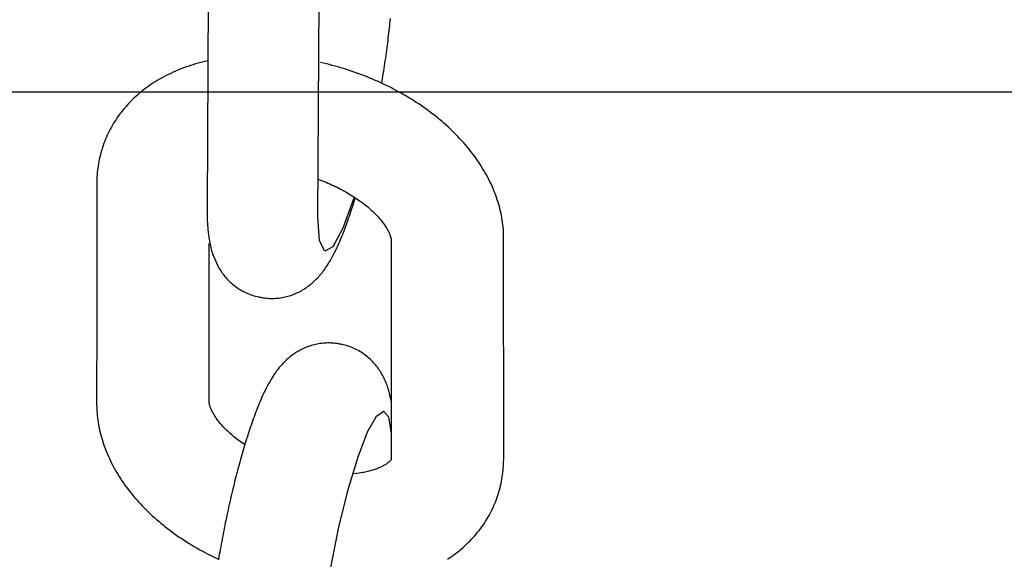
# Model space of a CAD drawing. Extents: x -169 to 6736, y -208 to 3022.
# Tile 176 of 256: x 1709.767 to 1710.797, y 419.518 to 420.083. Entities that reach past the tile are written whole.
import ezdxf

# ---------------------------------------------------------------- set-up
doc = ezdxf.new("R2010")
doc.units = 0
doc.header["$MEASUREMENT"] = 0
doc.layers.add('FREEZE-LINES', color=8, linetype='CONTINUOUS')
doc.layers.add('SPILL-BUCKET', color=1, linetype='CONTINUOUS')

msp = doc.modelspace()

# ---------------------------------------------------------------- linework, layer by layer
at = {"layer": 'FREEZE-LINES', "linetype": 'Continuous'}
msp.add_line((1130.21218, 420.00736), (1904.5822, 420.00736), dxfattribs=at)
at = {"layer": 'SPILL-BUCKET', "color": 1, "linetype": 'Continuous'}
for p, q in [((1709.96411, 420.11442), (1709.96291, 419.88602)), ((1710.07895, 419.87642), (1710.08015, 420.10324)), ((1710.15342, 420.07137), (1710.15369, 420.07391)), ((1710.15369, 420.07391), (1710.15396, 420.07644)), ((1710.15396, 420.07644), (1710.15421, 420.07896)), ((1710.15421, 420.07896), (1710.15446, 420.08145)), ((1710.15446, 420.08145), (1710.15469, 420.08394)), ((1710.15222, 420.06106), (1710.15253, 420.06366)), ((1710.15253, 420.06366), (1710.15284, 420.06624)), ((1710.15284, 420.06624), (1710.15313, 420.06881)), ((1710.15313, 420.06881), (1710.15342, 420.07137)), ((1710.15121, 420.05319), (1710.15156, 420.05582)), ((1710.15156, 420.05582), (1710.15189, 420.05845)), ((1710.15189, 420.05845), (1710.15222, 420.06106)), ((1710.14975, 420.04254), (1710.15013, 420.04522)), ((1710.15013, 420.04522), (1710.1505, 420.04789)), ((1710.1505, 420.04789), (1710.15086, 420.05054)), ((1710.15086, 420.05054), (1710.15121, 420.05319)), ((1709.94019, 420.03297), (1709.93758, 420.03199)), ((1709.94283, 420.0339), (1709.94019, 420.03297)), ((1709.9455, 420.0348), (1709.94283, 420.0339)), ((1709.94819, 420.03567), (1709.9455, 420.0348)), ((1709.9509, 420.0365), (1709.94819, 420.03567)), ((1709.95364, 420.03729), (1709.9509, 420.0365)), ((1709.9564, 420.03805), (1709.95364, 420.03729)), ((1709.95918, 420.03877), (1709.9564, 420.03805)), ((1709.96372, 420.03985), (1709.95918, 420.03877)), ((1710.08479, 420.03723), (1710.08145, 420.03799)), ((1710.08783, 420.03651), (1710.08479, 420.03723)), ((1710.09087, 420.03575), (1710.08783, 420.03651)), ((1710.09389, 420.03496), (1710.09087, 420.03575)), ((1710.09692, 420.03414), (1710.09389, 420.03496)), ((1710.09993, 420.0333), (1710.09692, 420.03414)), ((1710.10294, 420.03242), (1710.09993, 420.0333)), ((1710.14813, 420.03174), (1710.14855, 420.03445)), ((1710.14855, 420.03445), (1710.14896, 420.03716)), ((1710.14896, 420.03716), (1710.14935, 420.03985)), ((1710.14935, 420.03985), (1710.14975, 420.04254)), ((1709.9177, 420.02294), (1709.91536, 420.02166)), ((1709.92008, 420.02419), (1709.9177, 420.02294)), ((1709.92248, 420.02541), (1709.92008, 420.02419)), ((1709.92493, 420.02659), (1709.92248, 420.02541)), ((1709.92739, 420.02774), (1709.92493, 420.02659)), ((1709.9299, 420.02886), (1709.92739, 420.02774)), ((1709.93243, 420.02993), (1709.9299, 420.02886)), ((1709.93499, 420.03098), (1709.93243, 420.02993)), ((1709.93758, 420.03199), (1709.93499, 420.03098)), ((1710.10594, 420.03151), (1710.10294, 420.03242)), ((1710.10893, 420.03057), (1710.10594, 420.03151)), ((1710.11191, 420.0296), (1710.10893, 420.03057)), ((1710.11488, 420.0286), (1710.11191, 420.0296)), ((1710.11784, 420.02758), (1710.11488, 420.0286)), ((1710.12079, 420.02652), (1710.11784, 420.02758)), ((1710.12372, 420.02544), (1710.12079, 420.02652)), ((1710.12665, 420.02432), (1710.12372, 420.02544)), ((1710.12956, 420.02318), (1710.12665, 420.02432)), ((1710.13246, 420.02201), (1710.12956, 420.02318)), ((1710.14638, 420.02082), (1710.14683, 420.02356)), ((1710.14683, 420.02356), (1710.14727, 420.0263)), ((1710.14727, 420.0263), (1710.14771, 420.02902)), ((1710.14771, 420.02902), (1710.14813, 420.03174)), ((1709.90204, 420.01329), (1709.89995, 420.01179)), ((1709.90417, 420.01476), (1709.90204, 420.01329)), ((1709.90634, 420.01621), (1709.90417, 420.01476)), ((1709.90854, 420.01761), (1709.90634, 420.01621)), ((1709.91078, 420.01899), (1709.90854, 420.01761)), ((1709.91305, 420.02034), (1709.91078, 420.01899)), ((1709.91536, 420.02166), (1709.91305, 420.02034)), ((1710.13535, 420.02081), (1710.13246, 420.02201)), ((1710.13822, 420.01958), (1710.13535, 420.02081)), ((1710.14107, 420.01832), (1710.13822, 420.01958)), ((1710.14391, 420.01704), (1710.14107, 420.01832)), ((1710.14674, 420.01573), (1710.14391, 420.01704)), ((1710.14561, 420.01624), (1710.14592, 420.01808)), ((1710.14592, 420.01808), (1710.14638, 420.02082)), ((1710.14955, 420.01439), (1710.14674, 420.01573)), ((1710.15234, 420.01302), (1710.14955, 420.01439)), ((1710.15512, 420.01163), (1710.15234, 420.01302)), ((1709.8882, 420.0022), (1709.88638, 420.00051)), ((1709.89006, 420.00387), (1709.8882, 420.0022)), ((1709.89196, 420.0055), (1709.89006, 420.00387)), ((1709.8939, 420.00712), (1709.89196, 420.0055)), ((1709.89588, 420.0087), (1709.8939, 420.00712)), ((1709.8979, 420.01026), (1709.89588, 420.0087)), ((1709.89995, 420.01179), (1709.8979, 420.01026)), ((1710.15787, 420.01021), (1710.15512, 420.01163)), ((1710.16061, 420.00876), (1710.15787, 420.01021)), ((1710.16333, 420.00729), (1710.16061, 420.00876)), ((1710.16603, 420.00579), (1710.16333, 420.00729)), ((1710.16871, 420.00426), (1710.16603, 420.00579)), ((1710.17137, 420.00271), (1710.16871, 420.00426)), ((1710.17401, 420.00113), (1710.17137, 420.00271)), ((1709.87789, 419.99167), (1709.87631, 419.98984)), ((1709.87951, 419.99349), (1709.87789, 419.99167)), ((1709.88116, 419.99528), (1709.87951, 419.99349)), ((1709.88286, 419.99705), (1709.88116, 419.99528)), ((1709.8846, 419.99879), (1709.88286, 419.99705)), ((1709.88638, 420.00051), (1709.8846, 419.99879)), ((1710.17662, 419.99953), (1710.17401, 420.00113)), ((1710.17922, 419.9979), (1710.17662, 419.99953)), ((1710.18179, 419.99624), (1710.17922, 419.9979)), ((1710.18434, 419.99456), (1710.18179, 419.99624)), ((1710.18686, 419.99286), (1710.18434, 419.99456)), ((1710.18936, 419.99113), (1710.18686, 419.99286)), ((1709.87042, 419.98227), (1709.86905, 419.98032)), ((1709.87183, 419.98419), (1709.87042, 419.98227)), ((1709.87329, 419.9861), (1709.87183, 419.98419)), ((1709.87478, 419.98797), (1709.87329, 419.9861)), ((1709.87631, 419.98984), (1709.87478, 419.98797)), ((1710.19183, 419.98938), (1710.18936, 419.99113)), ((1710.19428, 419.9876), (1710.19183, 419.98938)), ((1710.1967, 419.9858), (1710.19428, 419.9876)), ((1710.1991, 419.98397), (1710.1967, 419.9858)), ((1710.20146, 419.98212), (1710.1991, 419.98397)), ((1710.2038, 419.98025), (1710.20146, 419.98212)), ((1709.864, 419.97236), (1709.86284, 419.97032)), ((1709.8652, 419.97438), (1709.864, 419.97236)), ((1709.86644, 419.97638), (1709.8652, 419.97438)), ((1709.86773, 419.97836), (1709.86644, 419.97638)), ((1709.86905, 419.98032), (1709.86773, 419.97836)), ((1710.20611, 419.97836), (1710.2038, 419.98025)), ((1710.20839, 419.97644), (1710.20611, 419.97836)), ((1710.21064, 419.97451), (1710.20839, 419.97644)), ((1710.21286, 419.97255), (1710.21064, 419.97451)), ((1710.21504, 419.97057), (1710.21286, 419.97255)), ((1709.85864, 419.962), (1709.8577, 419.95988)), ((1709.85963, 419.9641), (1709.85864, 419.962)), ((1709.86066, 419.96619), (1709.85963, 419.9641)), ((1709.86173, 419.96826), (1709.86066, 419.96619)), ((1709.86284, 419.97032), (1709.86173, 419.96826)), ((1710.2172, 419.96856), (1710.21504, 419.97057)), ((1710.21932, 419.96654), (1710.2172, 419.96856)), ((1710.22141, 419.9645), (1710.21932, 419.96654)), ((1710.22347, 419.96244), (1710.22141, 419.9645)), ((1710.22549, 419.96036), (1710.22347, 419.96244)), ((1709.85435, 419.95125), (1709.85397, 419.95009)), ((1709.85512, 419.95343), (1709.85435, 419.95125)), ((1709.85594, 419.95559), (1709.85512, 419.95343)), ((1709.8568, 419.95775), (1709.85594, 419.95559)), ((1709.8577, 419.95988), (1709.8568, 419.95775)), ((1710.22747, 419.95826), (1710.22549, 419.96036)), ((1710.22942, 419.95614), (1710.22747, 419.95826)), ((1710.23133, 419.95401), (1710.22942, 419.95614)), ((1710.2332, 419.95185), (1710.23133, 419.95401)), ((1710.23504, 419.94968), (1710.2332, 419.95185)), ((1709.85134, 419.94129), (1709.85079, 419.93906)), ((1709.85193, 419.94352), (1709.85134, 419.94129)), ((1709.85258, 419.94574), (1709.85193, 419.94352)), ((1709.8529, 419.94677), (1709.85258, 419.94574)), ((1709.85324, 419.9478), (1709.8529, 419.94677)), ((1709.85358, 419.94894), (1709.85322, 419.94781)), ((1709.85397, 419.95009), (1709.8536, 419.94893)), ((1710.23683, 419.9475), (1710.23504, 419.94968)), ((1710.23859, 419.9453), (1710.23683, 419.9475)), ((1710.24031, 419.94309), (1710.23859, 419.9453)), ((1710.24199, 419.94086), (1710.24031, 419.94309)), ((1710.24363, 419.93862), (1710.24199, 419.94086)), ((1709.84901, 419.93001), (1709.84867, 419.92772)), ((1709.84938, 419.93228), (1709.84901, 419.93001)), ((1709.84981, 419.93455), (1709.84938, 419.93228)), ((1709.85027, 419.93681), (1709.84981, 419.93455)), ((1709.85079, 419.93906), (1709.85027, 419.93681)), ((1710.24522, 419.93637), (1710.24363, 419.93862)), ((1710.24678, 419.9341), (1710.24522, 419.93637)), ((1710.24829, 419.93182), (1710.24678, 419.9341)), ((1710.24976, 419.92954), (1710.24829, 419.93182)), ((1709.84793, 419.92081), (1709.84777, 419.9185)), ((1709.84813, 419.92312), (1709.84793, 419.92081)), ((1709.84838, 419.92543), (1709.84813, 419.92312)), ((1709.84867, 419.92772), (1709.84838, 419.92543)), ((1710.25119, 419.92724), (1710.24976, 419.92954)), ((1710.25257, 419.92493), (1710.25119, 419.92724)), ((1710.25391, 419.92262), (1710.25257, 419.92493)), ((1710.2552, 419.9203), (1710.25391, 419.92262)), ((1710.25645, 419.91796), (1710.2552, 419.9203)), ((1709.84756, 419.91132), (1709.8475, 419.7705)), ((1709.84758, 419.91384), (1709.84756, 419.91258)), ((1709.84756, 419.91258), (1709.84756, 419.91132)), ((1709.84765, 419.91617), (1709.84758, 419.91384)), ((1709.84777, 419.9185), (1709.84765, 419.91617)), ((1710.07916, 419.9159), (1710.08255, 419.91464)), ((1710.08142, 419.91506), (1710.08342, 419.91429)), ((1710.08342, 419.91429), (1710.08541, 419.91351)), ((1710.08541, 419.91351), (1710.08739, 419.91271)), ((1710.08739, 419.91271), (1710.08935, 419.91188)), ((1710.08935, 419.91188), (1710.09129, 419.91104)), ((1710.09129, 419.91104), (1710.09322, 419.91018)), ((1710.09322, 419.91018), (1710.09513, 419.9093)), ((1710.09513, 419.9093), (1710.09702, 419.90841)), ((1710.25766, 419.91563), (1710.25645, 419.91796)), ((1710.25883, 419.91328), (1710.25766, 419.91563)), ((1710.25994, 419.91093), (1710.25883, 419.91328)), ((1710.26102, 419.90857), (1710.25994, 419.91093)), ((1710.09702, 419.90841), (1710.09889, 419.9075)), ((1710.09889, 419.9075), (1710.10074, 419.90657)), ((1710.10074, 419.90657), (1710.10257, 419.90563)), ((1710.10257, 419.90563), (1710.10438, 419.90467)), ((1710.10438, 419.90467), (1710.10616, 419.9037)), ((1710.10616, 419.9037), (1710.10792, 419.90272)), ((1710.10792, 419.90272), (1710.10965, 419.90172)), ((1710.10965, 419.90172), (1710.11137, 419.90072)), ((1710.11137, 419.90072), (1710.11305, 419.8997)), ((1710.11305, 419.8997), (1710.11471, 419.89867)), ((1710.26204, 419.90622), (1710.26102, 419.90857)), ((1710.26303, 419.90385), (1710.26204, 419.90622)), ((1710.26396, 419.90149), (1710.26303, 419.90385)), ((1710.26486, 419.89911), (1710.26396, 419.90149)), ((1710.2657, 419.89675), (1710.26486, 419.89911)), ((1710.11686, 419.89725), (1710.10504, 419.86472)), ((1710.11471, 419.89867), (1710.11633, 419.89763)), ((1710.11503, 419.88717), (1710.11563, 419.88905)), ((1710.11563, 419.88905), (1710.11601, 419.89023)), ((1710.11601, 419.89023), (1710.11638, 419.89142)), ((1710.11633, 419.89763), (1710.11793, 419.89658)), ((1710.11638, 419.89142), (1710.11712, 419.89376)), ((1710.11712, 419.89376), (1710.11785, 419.89614)), ((1710.11785, 419.89614), (1710.11797, 419.89655)), ((1710.11793, 419.89658), (1710.1195, 419.89553)), ((1710.1195, 419.89553), (1710.12105, 419.89446)), ((1710.12105, 419.89446), (1710.12255, 419.89339)), ((1710.12255, 419.89339), (1710.12403, 419.89232)), ((1710.12403, 419.89232), (1710.12548, 419.89124)), ((1710.12548, 419.89124), (1710.12689, 419.89015)), ((1710.12689, 419.89015), (1710.12827, 419.88907)), ((1710.12827, 419.88907), (1710.12962, 419.88798)), ((1710.26651, 419.89437), (1710.2657, 419.89675)), ((1710.26726, 419.892), (1710.26651, 419.89437)), ((1710.26798, 419.88961), (1710.26726, 419.892)), ((1710.26864, 419.88724), (1710.26798, 419.88961)), ((1709.96291, 419.88602), (1709.96291, 419.88495)), ((1709.96291, 419.88495), (1709.96291, 419.88388)), ((1709.96291, 419.88388), (1709.96292, 419.88159)), ((1709.96292, 419.88159), (1709.96295, 419.87933)), ((1709.96295, 419.87933), (1709.963, 419.87705)), ((1710.11181, 419.87738), (1710.11257, 419.87964)), ((1710.11257, 419.87964), (1710.11333, 419.88194)), ((1710.11333, 419.88194), (1710.11404, 419.88409)), ((1710.11404, 419.88409), (1710.11475, 419.88628)), ((1710.11475, 419.88628), (1710.11489, 419.88672)), ((1710.11489, 419.88672), (1710.11503, 419.88717)), ((1710.12962, 419.88798), (1710.13094, 419.88689)), ((1710.13094, 419.88689), (1710.13222, 419.8858)), ((1710.13222, 419.8858), (1710.13346, 419.88471)), ((1710.13346, 419.88471), (1710.13467, 419.88362)), ((1710.13467, 419.88362), (1710.13585, 419.88254)), ((1710.13585, 419.88254), (1710.13699, 419.88145)), ((1710.13699, 419.88145), (1710.13809, 419.88038)), ((1710.13809, 419.88038), (1710.13915, 419.87931)), ((1710.13915, 419.87931), (1710.14018, 419.87824)), ((1710.14018, 419.87824), (1710.14118, 419.87718)), ((1710.26926, 419.88486), (1710.26864, 419.88724)), ((1710.26984, 419.88249), (1710.26926, 419.88486)), ((1710.27037, 419.88011), (1710.26984, 419.88249)), ((1710.27086, 419.87773), (1710.27037, 419.88011)), ((1709.963, 419.87705), (1709.96307, 419.8748)), ((1709.96307, 419.8748), (1709.96316, 419.87248)), ((1709.96316, 419.87248), (1709.96328, 419.87019)), ((1709.96328, 419.87019), (1709.96342, 419.86781)), ((1710.08068, 419.85133), (1710.07895, 419.87642)), ((1710.10784, 419.86621), (1710.10866, 419.86843)), ((1710.10866, 419.86843), (1710.10945, 419.87064)), ((1710.10945, 419.87064), (1710.11025, 419.87288)), ((1710.11025, 419.87288), (1710.11103, 419.87512)), ((1710.11103, 419.87512), (1710.11181, 419.87738)), ((1710.14118, 419.87718), (1710.14214, 419.87613)), ((1710.14214, 419.87613), (1710.14306, 419.87509)), ((1710.14306, 419.87509), (1710.14394, 419.87406)), ((1710.14394, 419.87406), (1710.14479, 419.87304)), ((1710.14479, 419.87304), (1710.1456, 419.87203)), ((1710.1456, 419.87203), (1710.14638, 419.87104)), ((1710.14638, 419.87104), (1710.14712, 419.87006)), ((1710.14712, 419.87006), (1710.14782, 419.8691)), ((1710.14782, 419.8691), (1710.14849, 419.86814)), ((1710.14849, 419.86814), (1710.14912, 419.86721)), ((1710.2713, 419.87536), (1710.27086, 419.87773)), ((1710.2717, 419.87299), (1710.2713, 419.87536)), ((1710.27205, 419.87061), (1710.2717, 419.87299)), ((1710.27236, 419.86825), (1710.27205, 419.87061)), ((1710.27262, 419.86588), (1710.27236, 419.86825)), ((1709.96342, 419.86781), (1709.96359, 419.86546)), ((1709.96359, 419.86546), (1709.96381, 419.86298)), ((1709.96381, 419.86298), (1709.96406, 419.86053)), ((1709.96406, 419.86053), (1709.96436, 419.85794)), ((1709.96436, 419.85794), (1709.96471, 419.85535)), ((1710.10504, 419.86472), (1710.0944, 419.84517)), ((1710.10445, 419.85742), (1710.10533, 419.85964)), ((1710.10533, 419.85964), (1710.10618, 419.86181)), ((1710.10618, 419.86181), (1710.10702, 419.86402)), ((1710.10702, 419.86402), (1710.10784, 419.86621)), ((1710.14912, 419.86721), (1710.14972, 419.8663)), ((1710.14972, 419.8663), (1710.15028, 419.8654)), ((1710.15028, 419.8654), (1710.15081, 419.86453)), ((1710.15081, 419.86453), (1710.15131, 419.86367)), ((1710.15131, 419.86367), (1710.15177, 419.86284)), ((1710.15177, 419.86284), (1710.1522, 419.86203)), ((1710.1522, 419.86203), (1710.1526, 419.86124)), ((1710.1526, 419.86124), (1710.15297, 419.86048)), ((1710.15297, 419.86048), (1710.15331, 419.85974)), ((1710.15331, 419.85974), (1710.15362, 419.85902)), ((1710.15362, 419.85902), (1710.15391, 419.85834)), ((1710.15391, 419.85834), (1710.15416, 419.85768)), ((1710.15416, 419.85768), (1710.15439, 419.85704)), ((1710.27284, 419.86353), (1710.27262, 419.86588)), ((1710.27301, 419.86116), (1710.27284, 419.86353)), ((1710.27314, 419.85881), (1710.27301, 419.86116)), ((1710.27317, 419.62329), (1710.27314, 419.85881)), ((1709.96471, 419.85535), (1709.96503, 419.85329)), ((1709.96503, 419.85329), (1709.96539, 419.85121)), ((1709.96519, 419.68309), (1709.96527, 419.84882)), ((1709.96539, 419.85121), (1709.96573, 419.84938)), ((1709.96573, 419.84938), (1709.96611, 419.84754)), ((1709.96611, 419.84754), (1709.96648, 419.84588)), ((1710.086, 419.84056), (1710.08068, 419.85133)), ((1710.0997, 419.84629), (1710.10071, 419.84853)), ((1710.10071, 419.84853), (1710.1017, 419.85081)), ((1710.1017, 419.85081), (1710.10263, 419.85301)), ((1710.10263, 419.85301), (1710.10356, 419.85524)), ((1710.10356, 419.85524), (1710.10445, 419.85742)), ((1710.15439, 419.85704), (1710.15459, 419.85643)), ((1710.15459, 419.85643), (1710.15477, 419.85585)), ((1710.15477, 419.85585), (1710.15493, 419.85531)), ((1710.15493, 419.85531), (1710.15507, 419.85479)), ((1710.15507, 419.85479), (1710.15518, 419.8543)), ((1710.15518, 419.8543), (1710.15528, 419.85384)), ((1710.15528, 419.85384), (1710.15536, 419.85341)), ((1710.15536, 419.85341), (1710.15542, 419.853)), ((1710.15542, 419.853), (1710.15547, 419.85264)), ((1710.15553, 419.85151), (1710.15544, 419.62328)), ((1710.15547, 419.85264), (1710.1555, 419.8523)), ((1710.1555, 419.8523), (1710.15552, 419.85199)), ((1710.15552, 419.85199), (1710.15553, 419.85173)), ((1710.15553, 419.85173), (1710.15553, 419.85151)), ((1709.96648, 419.84588), (1709.96689, 419.8442)), ((1709.96689, 419.8442), (1709.96728, 419.84266)), ((1709.96728, 419.84266), (1709.96772, 419.84111)), ((1709.96772, 419.84111), (1709.96814, 419.83966)), ((1709.96814, 419.83966), (1709.9686, 419.8382)), ((1709.97565, 419.82255), (1709.9686, 419.8382)), ((1710.0944, 419.84517), (1710.086, 419.84056)), ((1710.09409, 419.83493), (1710.0952, 419.83704)), ((1710.0952, 419.83704), (1710.09638, 419.83933)), ((1710.09638, 419.83933), (1710.09752, 419.84166)), ((1710.09752, 419.84166), (1710.09862, 419.84396)), ((1710.09862, 419.84396), (1710.0997, 419.84629)), ((1710.08881, 419.82597), (1710.08983, 419.82758)), ((1710.08983, 419.82758), (1710.09081, 419.82919)), ((1710.09081, 419.82919), (1710.09189, 419.83101)), ((1710.09189, 419.83101), (1710.09294, 419.83285)), ((1710.09294, 419.83285), (1710.09409, 419.83493)), ((1709.97565, 419.82255), (1709.9764, 419.82133)), ((1709.9764, 419.82133), (1709.97718, 419.82011)), ((1709.97718, 419.82011), (1709.97799, 419.81891)), ((1709.97799, 419.81891), (1709.97883, 419.81772)), ((1709.97883, 419.81772), (1709.9797, 419.81654)), ((1709.9797, 419.81654), (1709.98061, 419.81538)), ((1710.08129, 419.81578), (1710.08224, 419.81691)), ((1710.08224, 419.81691), (1710.08316, 419.81805)), ((1710.08316, 419.81805), (1710.0841, 419.81926)), ((1710.0841, 419.81926), (1710.08501, 419.82048)), ((1710.08501, 419.82048), (1710.08597, 419.82179)), ((1710.08597, 419.82179), (1710.08689, 419.8231)), ((1710.08689, 419.8231), (1710.08787, 419.82453)), ((1710.08787, 419.82453), (1710.08881, 419.82597)), ((1709.98061, 419.81538), (1709.98154, 419.81423)), ((1709.98154, 419.81423), (1709.9825, 419.81309)), ((1709.9825, 419.81309), (1709.98361, 419.81184)), ((1709.98361, 419.81184), (1709.98476, 419.81062)), ((1709.98476, 419.81062), (1709.98595, 419.80942)), ((1709.98595, 419.80942), (1709.98717, 419.80825)), ((1709.98717, 419.80825), (1709.98843, 419.80711)), ((1709.98843, 419.80711), (1709.98972, 419.806)), ((1710.07119, 419.80585), (1710.07229, 419.80676)), ((1710.07229, 419.80676), (1710.07336, 419.80768)), ((1710.07336, 419.80768), (1710.07441, 419.80863)), ((1710.07441, 419.80863), (1710.07544, 419.80958)), ((1710.07544, 419.80958), (1710.07646, 419.81057)), ((1710.07646, 419.81057), (1710.07744, 419.81156)), ((1710.07744, 419.81156), (1710.07843, 419.81258)), ((1710.07843, 419.81258), (1710.07939, 419.81362)), ((1710.07939, 419.81362), (1710.08035, 419.81469)), ((1710.08035, 419.81469), (1710.08129, 419.81578)), ((1709.98972, 419.806), (1709.99104, 419.80493)), ((1709.99104, 419.80493), (1709.99239, 419.80389)), ((1709.99239, 419.80389), (1709.99377, 419.80288)), ((1709.99377, 419.80288), (1709.99518, 419.80192)), ((1709.99518, 419.80192), (1709.99661, 419.80099)), ((1709.99661, 419.80099), (1709.99807, 419.8001)), ((1709.99807, 419.8001), (1709.99955, 419.79925)), ((1709.99955, 419.79925), (1710.00105, 419.79845)), ((1710.00105, 419.79845), (1710.00257, 419.79769)), ((1710.00257, 419.79769), (1710.00411, 419.79696)), ((1710.00411, 419.79696), (1710.00567, 419.79629)), ((1710.00567, 419.79629), (1710.00724, 419.79566)), ((1710.05332, 419.79545), (1710.05475, 419.79602)), ((1710.05475, 419.79602), (1710.05616, 419.79662)), ((1710.05616, 419.79662), (1710.05755, 419.79726)), ((1710.05755, 419.79726), (1710.05892, 419.79792)), ((1710.05892, 419.79792), (1710.06026, 419.79861)), ((1710.06026, 419.79861), (1710.06157, 419.79932)), ((1710.06157, 419.79932), (1710.06286, 419.80006)), ((1710.06286, 419.80006), (1710.06413, 419.80083)), ((1710.06413, 419.80083), (1710.06537, 419.80161)), ((1710.06537, 419.80161), (1710.06658, 419.80242)), ((1710.06658, 419.80242), (1710.06777, 419.80325)), ((1710.06777, 419.80325), (1710.06894, 419.8041)), ((1710.06894, 419.8041), (1710.07008, 419.80497)), ((1710.07008, 419.80497), (1710.07119, 419.80585)), ((1710.00724, 419.79566), (1710.00883, 419.79507)), ((1710.00883, 419.79507), (1710.01043, 419.79452)), ((1710.01043, 419.79452), (1710.01203, 419.79403)), ((1710.01203, 419.79403), (1710.01366, 419.79357)), ((1710.01366, 419.79357), (1710.01528, 419.79316)), ((1710.01528, 419.79316), (1710.01692, 419.79281)), ((1710.01692, 419.79281), (1710.01729, 419.79274)), ((1710.01729, 419.79274), (1710.01767, 419.79267)), ((1710.01767, 419.79266), (1710.01912, 419.79237)), ((1710.01913, 419.79239), (1710.02039, 419.79215)), ((1710.02039, 419.79215), (1710.02165, 419.79194)), ((1710.02165, 419.79194), (1710.02329, 419.79171)), ((1710.02329, 419.79171), (1710.02494, 419.79153)), ((1710.02494, 419.79153), (1710.02659, 419.79139)), ((1710.02659, 419.79139), (1710.02823, 419.7913)), ((1710.02823, 419.7913), (1710.02987, 419.79125)), ((1710.02987, 419.79125), (1710.03151, 419.79125)), ((1710.03151, 419.79125), (1710.03314, 419.79128)), ((1710.03314, 419.79128), (1710.03477, 419.79137)), ((1710.03477, 419.79137), (1710.03639, 419.79149)), ((1710.03639, 419.79149), (1710.038, 419.79166)), ((1710.038, 419.79166), (1710.03959, 419.79186)), ((1710.03959, 419.79186), (1710.04118, 419.79211)), ((1710.04118, 419.79211), (1710.04275, 419.7924)), ((1710.04275, 419.7924), (1710.04431, 419.79272)), ((1710.04431, 419.79272), (1710.04586, 419.79309)), ((1710.04586, 419.79309), (1710.04739, 419.79349)), ((1710.04739, 419.79349), (1710.0489, 419.79393)), ((1710.0489, 419.79393), (1710.05039, 419.7944)), ((1710.05039, 419.7944), (1710.05186, 419.7949)), ((1710.05186, 419.7949), (1710.05332, 419.79545)), ((1709.8475, 419.7705), (1709.84746, 419.6815)), ((1710.08434, 419.74438), (1710.08273, 419.74421)), ((1710.08596, 419.7445), (1710.08434, 419.74438)), ((1710.08758, 419.74459), (1710.08596, 419.7445)), ((1710.08922, 419.74462), (1710.08758, 419.74459)), ((1710.09085, 419.74462), (1710.08922, 419.74462)), ((1710.09249, 419.74457), (1710.09085, 419.74462)), ((1710.09414, 419.74448), (1710.09249, 419.74457)), ((1710.09579, 419.74434), (1710.09414, 419.74448)), ((1710.05536, 419.73426), (1710.05415, 419.73345)), ((1710.0566, 419.73504), (1710.05536, 419.73426)), ((1710.05787, 419.73581), (1710.0566, 419.73504)), ((1710.05916, 419.73655), (1710.05787, 419.73581)), ((1710.06047, 419.73726), (1710.05916, 419.73655)), ((1710.06181, 419.73795), (1710.06047, 419.73726)), ((1710.06318, 419.73861), (1710.06181, 419.73795)), ((1710.06457, 419.73925), (1710.06318, 419.73861)), ((1710.06598, 419.73985), (1710.06457, 419.73925)), ((1710.06741, 419.74042), (1710.06598, 419.73985)), ((1710.06886, 419.74096), (1710.06741, 419.74042)), ((1710.07034, 419.74147), (1710.06886, 419.74096)), ((1710.07183, 419.74194), (1710.07034, 419.74147)), ((1710.07334, 419.74238), (1710.07183, 419.74194)), ((1710.07487, 419.74278), (1710.07334, 419.74238)), ((1710.07641, 419.74315), (1710.07487, 419.74278)), ((1710.07798, 419.74347), (1710.07641, 419.74315)), ((1710.07955, 419.74376), (1710.07798, 419.74347)), ((1710.08114, 419.74401), (1710.07955, 419.74376)), ((1710.08273, 419.74421), (1710.08114, 419.74401)), ((1710.09743, 419.74416), (1710.09579, 419.74434)), ((1710.09908, 419.74393), (1710.09743, 419.74416)), ((1710.10034, 419.74372), (1710.09908, 419.74393)), ((1710.1016, 419.74348), (1710.10034, 419.74372)), ((1710.10306, 419.74322), (1710.10161, 419.7435)), ((1710.10344, 419.74313), (1710.10306, 419.7432)), ((1710.10381, 419.74306), (1710.10344, 419.74313)), ((1710.10545, 419.74271), (1710.10381, 419.74306)), ((1710.10707, 419.7423), (1710.10545, 419.74271)), ((1710.10869, 419.74184), (1710.10707, 419.7423)), ((1710.1103, 419.74134), (1710.10869, 419.74184)), ((1710.1119, 419.7408), (1710.1103, 419.74134)), ((1710.11349, 419.74022), (1710.1119, 419.7408)), ((1710.11506, 419.73958), (1710.11349, 419.74022)), ((1710.11661, 419.73891), (1710.11506, 419.73958)), ((1710.11816, 419.73819), (1710.11661, 419.73891)), ((1710.11968, 419.73742), (1710.11816, 419.73819)), ((1710.12118, 419.73662), (1710.11968, 419.73742)), ((1710.12266, 419.73577), (1710.12118, 419.73662)), ((1710.12412, 419.73488), (1710.12266, 419.73577)), ((1710.12555, 419.73396), (1710.12412, 419.73488)), ((1710.04328, 419.72431), (1710.04229, 419.72328)), ((1710.04427, 419.7253), (1710.04328, 419.72431)), ((1710.04529, 419.72629), (1710.04427, 419.7253)), ((1710.04631, 419.72724), (1710.04529, 419.72629)), ((1710.04737, 419.72819), (1710.04631, 419.72724)), ((1710.04844, 419.72911), (1710.04737, 419.72819)), ((1710.04954, 419.73002), (1710.04844, 419.72911)), ((1710.05065, 419.7309), (1710.04954, 419.73002)), ((1710.05179, 419.73177), (1710.05065, 419.7309)), ((1710.05295, 419.73262), (1710.05179, 419.73177)), ((1710.05415, 419.73345), (1710.05295, 419.73262)), ((1710.12696, 419.73299), (1710.12555, 419.73396)), ((1710.12834, 419.73198), (1710.12696, 419.73299)), ((1710.12969, 419.73094), (1710.12834, 419.73198)), ((1710.13101, 419.72987), (1710.12969, 419.73094)), ((1710.1323, 419.72876), (1710.13101, 419.72987)), ((1710.13356, 419.72762), (1710.1323, 419.72876)), ((1710.13478, 419.72645), (1710.13356, 419.72762)), ((1710.13597, 419.72525), (1710.13478, 419.72645)), ((1710.13711, 419.72402), (1710.13597, 419.72525)), ((1710.13822, 419.72278), (1710.13711, 419.72402)), ((1710.03476, 419.71408), (1710.03384, 419.71277)), ((1710.03571, 419.71539), (1710.03476, 419.71408)), ((1710.03663, 419.71661), (1710.03571, 419.71539)), ((1710.03757, 419.71782), (1710.03663, 419.71661)), ((1710.03849, 419.71896), (1710.03757, 419.71782)), ((1710.03944, 419.7201), (1710.03849, 419.71896)), ((1710.04037, 419.72117), (1710.03944, 419.7201)), ((1710.04134, 419.72225), (1710.04037, 419.72117)), ((1710.04229, 419.72328), (1710.04134, 419.72225)), ((1710.13919, 419.72164), (1710.13822, 419.72278)), ((1710.14012, 419.72049), (1710.13919, 419.72164)), ((1710.14103, 419.71933), (1710.14012, 419.72049)), ((1710.1419, 419.71815), (1710.14103, 419.71933)), ((1710.14274, 419.71696), (1710.1419, 419.71815)), ((1710.14355, 419.71575), (1710.14274, 419.71696)), ((1710.14433, 419.71454), (1710.14355, 419.71575)), ((1710.14508, 419.71332), (1710.14433, 419.71454)), ((1710.02883, 419.70486), (1710.02779, 419.70302)), ((1710.02991, 419.70668), (1710.02883, 419.70486)), ((1710.0309, 419.70829), (1710.02991, 419.70668)), ((1710.03192, 419.7099), (1710.0309, 419.70829)), ((1710.03286, 419.71134), (1710.03192, 419.7099)), ((1710.03384, 419.71277), (1710.03286, 419.71134)), ((1710.14581, 419.71208), (1710.14508, 419.71332)), ((1710.1465, 419.71084), (1710.14581, 419.71208)), ((1710.14717, 419.70958), (1710.1465, 419.71084)), ((1710.14781, 419.70833), (1710.14717, 419.70958)), ((1710.14843, 419.70704), (1710.14781, 419.70833)), ((1710.14902, 419.70576), (1710.14843, 419.70704)), ((1710.14959, 419.70445), (1710.14902, 419.70576)), ((1710.15013, 419.70315), (1710.14959, 419.70445)), ((1710.0232, 419.69421), (1710.02211, 419.69191)), ((1710.02435, 419.69654), (1710.0232, 419.69421)), ((1710.02552, 419.69883), (1710.02435, 419.69654)), ((1710.02664, 419.70094), (1710.02552, 419.69883)), ((1710.02779, 419.70302), (1710.02664, 419.70094)), ((1710.15067, 419.7018), (1710.15013, 419.70315)), ((1710.15117, 419.70046), (1710.15067, 419.7018)), ((1710.15166, 419.69906), (1710.15117, 419.70046)), ((1710.15212, 419.69767), (1710.15166, 419.69906)), ((1710.15258, 419.69621), (1710.15212, 419.69767)), ((1710.15301, 419.69476), (1710.15258, 419.69621)), ((1710.15344, 419.69321), (1710.15301, 419.69476)), ((1710.15384, 419.69167), (1710.15344, 419.69321)), ((1709.96519, 419.68287), (1709.96519, 419.68309)), ((1709.96521, 419.68261), (1709.96519, 419.68287)), ((1709.96523, 419.68231), (1709.96521, 419.68261)), ((1710.01809, 419.68286), (1710.01716, 419.68063)), ((1710.01903, 419.68506), (1710.01809, 419.68286)), ((1710.02002, 419.68733), (1710.01903, 419.68506)), ((1710.02103, 419.68957), (1710.02002, 419.68733)), ((1710.02211, 419.69191), (1710.02103, 419.68957)), ((1710.15424, 419.68999), (1710.15384, 419.69167)), ((1710.15462, 419.68833), (1710.15424, 419.68999)), ((1710.15499, 419.68649), (1710.15462, 419.68833)), ((1710.15534, 419.68466), (1710.15499, 419.68649)), ((1710.15547, 419.6839), (1710.15534, 419.68466)), ((1709.84746, 419.6815), (1709.84747, 419.67982)), ((1709.84747, 419.67982), (1709.8475, 419.67815)), ((1709.8475, 419.67815), (1709.84759, 419.67579)), ((1709.84759, 419.67579), (1709.84771, 419.67344)), ((1709.84771, 419.67344), (1709.84789, 419.67108)), ((1709.96526, 419.68196), (1709.96523, 419.68231)), ((1709.96531, 419.6816), (1709.96526, 419.68196)), ((1709.96537, 419.68119), (1709.96531, 419.6816)), ((1709.96545, 419.68077), (1709.96537, 419.68119)), ((1709.96555, 419.6803), (1709.96545, 419.68077)), ((1709.96566, 419.67982), (1709.96555, 419.6803)), ((1709.9658, 419.67929), (1709.96566, 419.67982)), ((1709.96595, 419.67875), (1709.9658, 419.67929)), ((1709.96613, 419.67817), (1709.96595, 419.67875)), ((1709.96634, 419.67756), (1709.96613, 419.67817)), ((1709.96657, 419.67693), (1709.96634, 419.67756)), ((1709.96682, 419.67627), (1709.96657, 419.67693)), ((1709.9671, 419.67558), (1709.96682, 419.67627)), ((1709.96742, 419.67487), (1709.9671, 419.67558)), ((1709.96775, 419.67412), (1709.96742, 419.67487)), ((1709.96812, 419.67336), (1709.96775, 419.67412)), ((1709.96852, 419.67257), (1709.96812, 419.67336)), ((1709.96896, 419.67176), (1709.96852, 419.67257)), ((1710.01455, 419.67406), (1710.01371, 419.67185)), ((1710.0154, 419.67623), (1710.01455, 419.67406)), ((1710.01628, 419.67845), (1710.0154, 419.67623)), ((1710.01716, 419.68063), (1710.01628, 419.67845)), ((1710.14001, 419.66817), (1710.14748, 419.67347)), ((1710.14748, 419.67347), (1710.15276, 419.6673)), ((1709.84789, 419.67108), (1709.84811, 419.66872)), ((1709.84811, 419.66872), (1709.84837, 419.66635)), ((1709.84837, 419.66635), (1709.84868, 419.66399)), ((1709.84868, 419.66399), (1709.84903, 419.66161)), ((1709.96942, 419.67093), (1709.96896, 419.67176)), ((1709.96991, 419.67007), (1709.96942, 419.67093)), ((1709.97045, 419.6692), (1709.96991, 419.67007)), ((1709.97101, 419.6683), (1709.97045, 419.6692)), ((1709.97161, 419.66739), (1709.97101, 419.6683)), ((1709.97224, 419.66646), (1709.97161, 419.66739)), ((1709.97291, 419.66551), (1709.97224, 419.66646)), ((1709.97361, 419.66454), (1709.97291, 419.66551)), ((1709.97435, 419.66356), (1709.97361, 419.66454)), ((1709.97513, 419.66257), (1709.97435, 419.66356)), ((1709.97594, 419.66156), (1709.97513, 419.66257)), ((1710.01048, 419.66299), (1710.0097, 419.66075)), ((1710.01128, 419.66523), (1710.01048, 419.66299)), ((1710.01207, 419.66744), (1710.01128, 419.66523)), ((1710.01289, 419.66966), (1710.01207, 419.66744)), ((1710.01371, 419.67185), (1710.01289, 419.66966)), ((1710.1309, 419.65181), (1710.14001, 419.66817)), ((1710.15276, 419.6673), (1710.15545, 419.65012)), ((1709.84903, 419.66161), (1709.84943, 419.65925)), ((1709.84943, 419.65925), (1709.84987, 419.65687)), ((1709.84987, 419.65687), (1709.85035, 419.6545)), ((1709.85035, 419.6545), (1709.85089, 419.65212)), ((1709.85089, 419.65212), (1709.85146, 419.64974)), ((1709.97678, 419.66054), (1709.97594, 419.66156)), ((1709.97767, 419.65951), (1709.97678, 419.66054)), ((1709.97859, 419.65847), (1709.97767, 419.65951)), ((1709.97955, 419.65742), (1709.97859, 419.65847)), ((1709.98054, 419.65636), (1709.97955, 419.65742)), ((1709.98157, 419.6553), (1709.98054, 419.65636)), ((1709.98264, 419.65422), (1709.98157, 419.6553)), ((1709.98374, 419.65315), (1709.98264, 419.65422)), ((1709.98488, 419.65206), (1709.98374, 419.65315)), ((1709.98606, 419.65098), (1709.98488, 419.65206)), ((1710.00669, 419.65178), (1710.00598, 419.64959)), ((1710.0074, 419.65393), (1710.00669, 419.65178)), ((1710.00816, 419.65623), (1710.0074, 419.65393)), ((1710.00892, 419.65849), (1710.00816, 419.65623)), ((1710.0097, 419.66075), (1710.00892, 419.65849)), ((1710.12082, 419.62557), (1710.1309, 419.65181)), ((1709.85146, 419.64974), (1709.85208, 419.64736)), ((1709.85208, 419.64736), (1709.85275, 419.64499)), ((1709.85275, 419.64499), (1709.85346, 419.64261)), ((1709.85346, 419.64261), (1709.85422, 419.64023)), ((1709.98727, 419.64989), (1709.98606, 419.65098)), ((1709.98851, 419.6488), (1709.98727, 419.64989)), ((1709.98979, 419.64771), (1709.98851, 419.6488)), ((1709.9911, 419.64662), (1709.98979, 419.64771)), ((1709.99245, 419.64553), (1709.9911, 419.64662)), ((1709.99383, 419.64445), (1709.99245, 419.64553)), ((1709.99525, 419.64336), (1709.99383, 419.64445)), ((1709.99669, 419.64229), (1709.99525, 419.64336)), ((1709.99817, 419.64121), (1709.99669, 419.64229)), ((1710.00361, 419.64211), (1710.00288, 419.63973)), ((1710.00435, 419.64445), (1710.00361, 419.64211)), ((1710.00472, 419.64564), (1710.00435, 419.64445)), ((1710.0051, 419.64682), (1710.00472, 419.64564)), ((1710.0057, 419.6487), (1710.0051, 419.64682)), ((1710.00584, 419.64915), (1710.0057, 419.6487)), ((1710.00598, 419.64959), (1710.00584, 419.64915)), ((1709.85422, 419.64023), (1709.85502, 419.63785)), ((1709.85502, 419.63785), (1709.85587, 419.63549)), ((1709.85587, 419.63549), (1709.85676, 419.63311)), ((1709.85676, 419.63311), (1709.8577, 419.63075)), ((1709.99968, 419.64014), (1709.99817, 419.64121)), ((1710.00244, 419.63826), (1709.99968, 419.64014)), ((1710.00072, 419.63252), (1710.00001, 419.63008)), ((1710.00143, 419.63494), (1710.00072, 419.63252)), ((1710.00216, 419.63735), (1710.00143, 419.63494)), ((1710.00288, 419.63973), (1710.00216, 419.63735)), ((1709.8577, 419.63075), (1709.85869, 419.62838)), ((1709.85869, 419.62838), (1709.85971, 419.62603)), ((1709.85971, 419.62603), (1709.86079, 419.62367)), ((1709.86079, 419.62367), (1709.8619, 419.62132)), ((1709.8619, 419.62132), (1709.86307, 419.61897)), ((1709.9979, 419.62266), (1709.9972, 419.62016)), ((1709.9986, 419.62515), (1709.9979, 419.62266)), ((1709.9993, 419.62762), (1709.9986, 419.62515)), ((1710.00001, 419.63008), (1709.9993, 419.62762)), ((1710.11051, 419.59142), (1710.12082, 419.62557)), ((1710.15396, 419.62091), (1710.15362, 419.62058)), ((1710.15425, 419.62121), (1710.15396, 419.62091)), ((1710.15449, 419.62148), (1710.15425, 419.62121)), ((1710.1547, 419.62172), (1710.15449, 419.62148)), ((1710.15489, 419.62195), (1710.1547, 419.62172)), ((1710.15504, 419.62216), (1710.15489, 419.62195)), ((1710.15519, 419.62237), (1710.15504, 419.62216)), ((1710.1553, 419.62254), (1710.15519, 419.62237)), ((1710.15542, 419.62274), (1710.1553, 419.62254)), ((1710.15531, 419.62217), (1710.1553, 419.62213)), ((1710.15532, 419.6222), (1710.15531, 419.62217)), ((1710.15535, 419.6223), (1710.15532, 419.6222)), ((1710.15537, 419.62242), (1710.15535, 419.6223)), ((1710.15539, 419.62254), (1710.15537, 419.62242)), ((1710.15541, 419.6227), (1710.15539, 419.62254)), ((1710.15542, 419.62288), (1710.15541, 419.6227)), ((1710.15543, 419.62309), (1710.15542, 419.62288)), ((1710.15544, 419.62319), (1710.15543, 419.62309)), ((1710.15544, 419.62328), (1710.15544, 419.62319)), ((1710.27314, 419.62076), (1710.27316, 419.62202)), ((1710.27316, 419.62202), (1710.27317, 419.62329)), ((1709.86307, 419.61897), (1709.86427, 419.61664)), ((1709.86427, 419.61664), (1709.86553, 419.61431)), ((1709.86553, 419.61431), (1709.86682, 419.61199)), ((1709.86682, 419.61199), (1709.86816, 419.60966)), ((1709.99515, 419.61256), (1709.99447, 419.60999)), ((1709.99583, 419.61511), (1709.99515, 419.61256)), ((1709.99651, 419.61764), (1709.99583, 419.61511)), ((1709.9972, 419.62016), (1709.99651, 419.61764)), ((1710.13231, 419.61057), (1710.13099, 419.61025)), ((1710.1336, 419.6109), (1710.13231, 419.61057)), ((1710.13485, 419.61125), (1710.1336, 419.6109)), ((1710.13606, 419.6116), (1710.13485, 419.61125)), ((1710.13724, 419.61197), (1710.13606, 419.6116)), ((1710.13838, 419.61234), (1710.13724, 419.61197)), ((1710.13949, 419.61273), (1710.13838, 419.61234)), ((1710.14055, 419.61312), (1710.13949, 419.61273)), ((1710.14158, 419.61351), (1710.14055, 419.61312)), ((1710.14257, 419.61392), (1710.14158, 419.61351)), ((1710.14352, 419.61432), (1710.14257, 419.61392)), ((1710.14444, 419.61473), (1710.14352, 419.61432)), ((1710.14531, 419.61514), (1710.14444, 419.61473)), ((1710.14615, 419.61555), (1710.14531, 419.61514)), ((1710.14694, 419.61597), (1710.14615, 419.61555)), ((1710.1477, 419.61638), (1710.14694, 419.61597)), ((1710.14843, 419.61679), (1710.1477, 419.61638)), ((1710.14911, 419.6172), (1710.14843, 419.61679)), ((1710.14976, 419.6176), (1710.14911, 419.6172)), ((1710.15037, 419.618), (1710.14976, 419.6176)), ((1710.15094, 419.6184), (1710.15037, 419.618)), ((1710.15148, 419.61879), (1710.15094, 419.6184)), ((1710.15197, 419.61916), (1710.15148, 419.61879)), ((1710.15244, 419.61953), (1710.15197, 419.61916)), ((1710.15287, 419.61989), (1710.15244, 419.61953)), ((1710.15327, 419.62024), (1710.15287, 419.61989)), ((1710.15362, 419.62058), (1710.15327, 419.62024)), ((1710.27235, 419.60918), (1710.2726, 419.61148)), ((1710.2726, 419.61148), (1710.2728, 419.61379)), ((1710.2728, 419.61379), (1710.27296, 419.61611)), ((1710.27296, 419.61611), (1710.27307, 419.61843)), ((1710.27307, 419.61843), (1710.27314, 419.62076)), ((1709.86816, 419.60966), (1709.86954, 419.60736)), ((1709.86954, 419.60736), (1709.87097, 419.60506)), ((1709.87097, 419.60506), (1709.87244, 419.60278)), ((1709.87244, 419.60278), (1709.87395, 419.6005)), ((1709.87395, 419.6005), (1709.8755, 419.59823)), ((1709.99247, 419.60223), (1709.99181, 419.59961)), ((1709.99313, 419.60483), (1709.99247, 419.60223)), ((1709.9938, 419.60742), (1709.99313, 419.60483)), ((1709.99447, 419.60999), (1709.9938, 419.60742)), ((1710.12234, 419.60862), (1710.11541, 419.60766)), ((1710.12387, 419.60885), (1710.12234, 419.60862)), ((1710.12536, 419.6091), (1710.12387, 419.60885)), ((1710.12682, 419.60936), (1710.12536, 419.6091)), ((1710.12824, 419.60964), (1710.12682, 419.60936)), ((1710.12963, 419.60994), (1710.12824, 419.60964)), ((1710.13099, 419.61025), (1710.12963, 419.60994)), ((1710.27092, 419.60005), (1710.27134, 419.60232)), ((1710.27134, 419.60232), (1710.27172, 419.6046)), ((1710.27172, 419.6046), (1710.27206, 419.60688)), ((1710.27206, 419.60688), (1710.27235, 419.60918)), ((1709.8755, 419.59823), (1709.8771, 419.59598)), ((1709.8771, 419.59598), (1709.87874, 419.59374)), ((1709.87874, 419.59374), (1709.88042, 419.59151)), ((1709.88042, 419.59151), (1709.88213, 419.5893)), ((1709.98987, 419.59169), (1709.98923, 419.58902)), ((1709.99051, 419.59434), (1709.98987, 419.59169)), ((1709.99116, 419.59698), (1709.99051, 419.59434)), ((1709.99181, 419.59961), (1709.99116, 419.59698)), ((1710.10074, 419.55187), (1710.11051, 419.59142)), ((1710.26815, 419.58887), (1710.2688, 419.59108)), ((1710.2688, 419.59108), (1710.26939, 419.59331)), ((1710.26939, 419.59331), (1710.26994, 419.59554)), ((1710.26994, 419.59554), (1710.27045, 419.59779)), ((1710.27045, 419.59779), (1710.27092, 419.60005)), ((1709.88213, 419.5893), (1709.88389, 419.5871)), ((1709.88389, 419.5871), (1709.88569, 419.58492)), ((1709.88569, 419.58492), (1709.88753, 419.58275)), ((1709.88753, 419.58275), (1709.8894, 419.5806)), ((1709.8894, 419.5806), (1709.89131, 419.57846)), ((1709.98735, 419.58098), (1709.98674, 419.57828)), ((1709.98798, 419.58367), (1709.98735, 419.58098)), ((1709.9886, 419.58635), (1709.98798, 419.58367)), ((1709.98923, 419.58902), (1709.9886, 419.58635)), ((1710.26479, 419.57901), (1710.26561, 419.58117)), ((1710.26561, 419.58117), (1710.26638, 419.58335)), ((1710.26638, 419.58335), (1710.26676, 419.58451)), ((1710.26676, 419.58451), (1710.26764, 419.58728)), ((1710.26764, 419.58728), (1710.26815, 419.58887)), ((1709.89131, 419.57846), (1709.89326, 419.57635)), ((1709.89326, 419.57635), (1709.89524, 419.57424)), ((1709.89524, 419.57424), (1709.89726, 419.57216)), ((1709.89726, 419.57216), (1709.89932, 419.5701)), ((1709.89932, 419.5701), (1709.90141, 419.56806)), ((1709.98492, 419.57012), (1709.98433, 419.56739)), ((1709.98552, 419.57285), (1709.98492, 419.57012)), ((1709.98613, 419.57557), (1709.98552, 419.57285)), ((1709.98674, 419.57828), (1709.98613, 419.57557)), ((1710.26007, 419.56841), (1710.2611, 419.5705)), ((1710.2611, 419.5705), (1710.26209, 419.5726)), ((1710.26209, 419.5726), (1710.26303, 419.57472)), ((1710.26303, 419.57472), (1710.26393, 419.57686)), ((1710.26393, 419.57686), (1710.26479, 419.57901)), ((1709.90141, 419.56806), (1709.90353, 419.56604)), ((1709.90353, 419.56604), (1709.90568, 419.56404)), ((1709.90568, 419.56404), (1709.90787, 419.56206)), ((1709.90787, 419.56206), (1709.91009, 419.5601)), ((1709.91009, 419.5601), (1709.91234, 419.55816)), ((1709.98259, 419.55917), (1709.98202, 419.55642)), ((1709.98316, 419.56192), (1709.98259, 419.55917)), ((1709.98374, 419.56466), (1709.98316, 419.56192)), ((1709.98433, 419.56739), (1709.98374, 419.56466)), ((1710.25429, 419.55822), (1710.25553, 419.56022)), ((1710.25553, 419.56022), (1710.25673, 419.56225)), ((1710.25673, 419.56225), (1710.25788, 419.56428)), ((1710.25788, 419.56428), (1710.259, 419.56634)), ((1710.259, 419.56634), (1710.26007, 419.56841)), ((1709.91234, 419.55816), (1709.91462, 419.55624)), ((1709.91462, 419.55624), (1709.91693, 419.55435)), ((1709.91693, 419.55435), (1709.91927, 419.55248)), ((1709.91927, 419.55248), (1709.92163, 419.55063)), ((1709.92163, 419.55063), (1709.92403, 419.5488)), ((1709.92403, 419.5488), (1709.92645, 419.54701)), ((1709.98091, 419.55091), (1709.98036, 419.54814)), ((1709.98146, 419.55366), (1709.98091, 419.55091)), ((1709.98202, 419.55642), (1709.98146, 419.55366)), ((1710.09224, 419.50984), (1710.10074, 419.55187)), ((1710.24744, 419.54851), (1710.2489, 419.55041)), ((1710.2489, 419.55041), (1710.2503, 419.55233)), ((1710.2503, 419.55233), (1710.25168, 419.55428)), ((1710.25168, 419.55428), (1710.253, 419.55624)), ((1710.253, 419.55624), (1710.25429, 419.55822)), ((1709.92645, 419.54701), (1709.9289, 419.54523)), ((1709.9289, 419.54523), (1709.93137, 419.54347)), ((1709.93137, 419.54347), (1709.93387, 419.54174)), ((1709.93387, 419.54174), (1709.93639, 419.54004)), ((1709.93639, 419.54004), (1709.93894, 419.53836)), ((1709.97875, 419.53986), (1709.97823, 419.53709)), ((1709.97928, 419.54262), (1709.97875, 419.53986)), ((1709.97982, 419.54538), (1709.97928, 419.54262)), ((1709.98036, 419.54814), (1709.97982, 419.54538)), ((1710.23786, 419.53755), (1710.23957, 419.53933)), ((1710.23957, 419.53933), (1710.24122, 419.54111)), ((1710.24122, 419.54111), (1710.24284, 419.54293)), ((1710.24284, 419.54293), (1710.24441, 419.54477)), ((1710.24441, 419.54477), (1710.24595, 419.54663)), ((1710.24595, 419.54663), (1710.24744, 419.54851)), ((1709.93894, 419.53836), (1709.94151, 419.53671)), ((1709.94151, 419.53671), (1709.9441, 419.53508)), ((1709.9441, 419.53508), (1709.94672, 419.53347)), ((1709.94672, 419.53347), (1709.94936, 419.53189)), ((1709.94936, 419.53189), (1709.95202, 419.53034)), ((1709.95202, 419.53034), (1709.9547, 419.52882)), ((1709.9547, 419.52882), (1709.9574, 419.52732)), ((1709.97672, 419.5288), (1709.97623, 419.52604)), ((1709.97722, 419.53156), (1709.97672, 419.5288)), ((1709.97772, 419.53433), (1709.97722, 419.53156)), ((1709.97823, 419.53709), (1709.97772, 419.53433)), ((1710.22683, 419.52748), (1710.22877, 419.5291)), ((1710.22877, 419.5291), (1710.23066, 419.53074)), ((1710.23066, 419.53074), (1710.23253, 419.53241)), ((1710.23253, 419.53241), (1710.23434, 419.53409)), ((1710.23434, 419.53409), (1710.23613, 419.53582)), ((1710.23613, 419.53582), (1710.23786, 419.53755)), ((1709.9574, 419.52732), (1709.96012, 419.52584)), ((1709.96012, 419.52584), (1709.96285, 419.52439)), ((1709.96285, 419.52439), (1709.96561, 419.52297)), ((1709.96561, 419.52297), (1709.96839, 419.52158)), ((1709.96839, 419.52158), (1709.97118, 419.52021)), ((1709.97118, 419.52021), (1709.97491, 419.51844)), ((1709.97527, 419.52054), (1709.97481, 419.51779)), ((1709.97575, 419.52329), (1709.97527, 419.52054)), ((1709.97623, 419.52604), (1709.97575, 419.52329)), ((1710.21439, 419.5184), (1710.21656, 419.51984)), ((1710.21656, 419.51984), (1710.21869, 419.52131)), ((1710.21869, 419.52131), (1710.22078, 419.52281)), ((1710.22078, 419.52281), (1710.22283, 419.52434)), ((1710.22283, 419.52434), (1710.22485, 419.5259)), ((1710.22485, 419.5259), (1710.22683, 419.52748))]:
    msp.add_line(p, q, dxfattribs=at)

doc.saveas('drawing.dxf')
